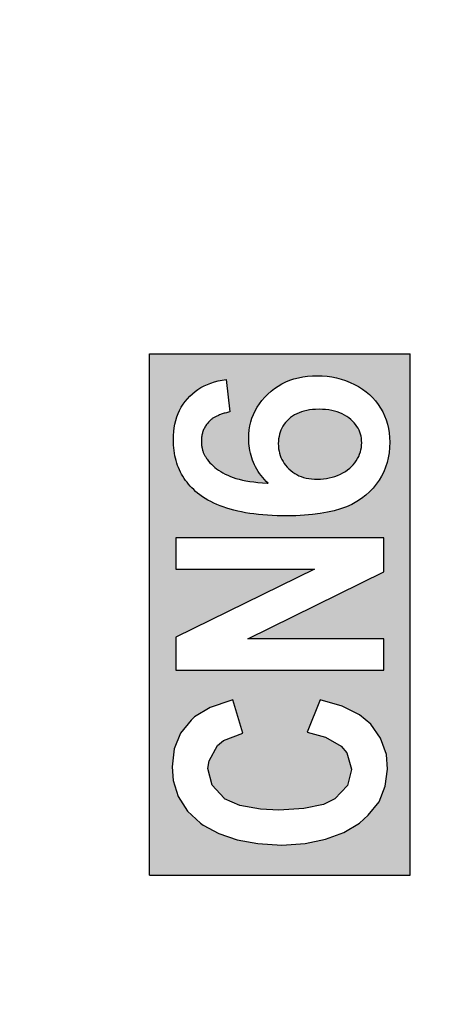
# Model space of a CAD drawing. Extents: x 14074 to 14414, y -3713 to -3387.
# Tile 12 of 25: x 14153.48 to 14158.57, y -3495.43 to -3483.63. Entities that reach past the tile are written whole.
import ezdxf

# ---------------------------------------------------------------- set-up
doc = ezdxf.new("R2010")
doc.units = 0
doc.linetypes.add('DASHED2', pattern=[9.525, 6.35, -3.175])
doc.layers.get('DEFPOINTS').update_dxf_attribs({"color": 8, "linetype": 'CONTINUOUS'})
doc.layers.add('TEXT', color=2, linetype='CONTINUOUS')
doc.layers.add('圖層1', color=3, linetype='DASHED2')
doc.styles.get("Standard").update_dxf_attribs({"font": 'PMingLiU.ttf'})
doc.dimstyles.new('ISO-25', dxfattribs={"dimtxt": 3, "dimasz": 3, "dimexe": 1, "dimexo": 1, "dimgap": 2, "dimtad": 2, "dimtih": 1, "dimtoh": 1, "dimtxsty": 'STANDARD', "dimcen": 0, "dimclrd": 256, "dimclre": 256, "dimclrt": 256, "dimazin": 3, "dimtfac": 1, "dimtmove": 0, "dimatfit": 3})

# ---------------------------------------------------------------- blocks, each defined once
blk = doc.blocks.new('*D5')
at = {"layer": 'DEFPOINTS', "color": 0}
for p in [(14153.481, -3414.405), (14080.481, -3564.405), (14167.14, -3564.405)]:
    blk.add_point(p, dxfattribs=at)
at = {"layer": 'TEXT', "color": 7}
for p, q in [((14154.481, -3414.405), (14168.14, -3414.405)), ((14167.14, -3417.405), (14167.14, -3561.405)), ((14081.481, -3564.405), (14168.14, -3564.405))]:
    blk.add_line(p, q, dxfattribs=at)
for points in [[(14166.64, -3417.405), (14167.64, -3417.405), (14167.14, -3414.405)], [(14166.64, -3561.405), (14167.64, -3561.405), (14167.14, -3564.405)]]:
    blk.add_solid(points, dxfattribs=at)
at = {"layer": 'TEXT', "color": 7, "insert": (14172.005, -3489.405), "char_height": 3, "attachment_point": 5}
blk.add_mtext('150', dxfattribs=at)
blk = doc.blocks.new('*D6')
at = {"layer": 'DEFPOINTS', "color": 0}
for p in [(14105.361, -3408.405), (14107.01, -3570.405), (14176.897, -3570.405)]:
    blk.add_point(p, dxfattribs=at)
at = {"layer": 'TEXT', "color": 7}
for p, q in [((14106.361, -3408.405), (14177.897, -3408.405)), ((14176.897, -3411.405), (14176.897, -3567.405)), ((14108.01, -3570.405), (14177.897, -3570.405))]:
    blk.add_line(p, q, dxfattribs=at)
for points in [[(14176.397, -3411.405), (14177.397, -3411.405), (14176.897, -3408.405)], [(14176.397, -3567.405), (14177.397, -3567.405), (14176.897, -3570.405)]]:
    blk.add_solid(points, dxfattribs=at)
at = {"layer": 'TEXT', "color": 7, "insert": (14181.761, -3489.405), "char_height": 3, "attachment_point": 5}
blk.add_mtext('162', dxfattribs=at)

msp = doc.modelspace()

# ---------------------------------------------------------------- hatches: boundary and pattern name
at = {"layer": '圖層1'}
h = msp.add_hatch(color=256, dxfattribs=at)
h.paths.add_polyline_path([(14155.959, -3487.94), (14156.003, -3488.328), (14155.988, -3488.331), (14155.975, -3488.334), (14155.961, -3488.338), (14155.948, -3488.342), (14155.935, -3488.345), (14155.923, -3488.349), (14155.911, -3488.353), (14155.9, -3488.357), (14155.889, -3488.361), (14155.878, -3488.365), (14155.868, -3488.37), (14155.858, -3488.374), (14155.848, -3488.378), (14155.839, -3488.382), (14155.83, -3488.387), (14155.822, -3488.391), (14155.814, -3488.396), (14155.806, -3488.4), (14155.799, -3488.405), (14155.792, -3488.409), (14155.786, -3488.414), (14155.78, -3488.419), (14155.774, -3488.423), (14155.77, -3488.427), (14155.762, -3488.435), (14155.753, -3488.444), (14155.745, -3488.453), (14155.737, -3488.462), (14155.729, -3488.472), (14155.723, -3488.481), (14155.716, -3488.491), (14155.71, -3488.501), (14155.704, -3488.511), (14155.699, -3488.521), (14155.694, -3488.531), (14155.689, -3488.541), (14155.685, -3488.552), (14155.681, -3488.563), (14155.677, -3488.574), (14155.674, -3488.585), (14155.671, -3488.596), (14155.669, -3488.607), (14155.667, -3488.619), (14155.665, -3488.631), (14155.664, -3488.643), (14155.663, -3488.656), (14155.662, -3488.668), (14155.662, -3488.682), (14155.662, -3488.692), (14155.662, -3488.702), (14155.663, -3488.712), (14155.664, -3488.722), (14155.665, -3488.732), (14155.666, -3488.742), (14155.668, -3488.751), (14155.67, -3488.761), (14155.672, -3488.77), (14155.674, -3488.779), (14155.676, -3488.788), (14155.679, -3488.797), (14155.682, -3488.806), (14155.685, -3488.814), (14155.692, -3488.831), (14155.696, -3488.84), (14155.7, -3488.848), (14155.704, -3488.856), (14155.709, -3488.864), (14155.714, -3488.872), (14155.719, -3488.88), (14155.724, -3488.887), (14155.729, -3488.895), (14155.746, -3488.917), (14155.763, -3488.937), (14155.781, -3488.956), (14155.801, -3488.975), (14155.822, -3488.993), (14155.844, -3489.01), (14155.868, -3489.027), (14155.894, -3489.043), (14155.92, -3489.059), (14155.948, -3489.073), (14155.978, -3489.088), (14156.009, -3489.101), (14156.041, -3489.113), (14156.076, -3489.125), (14156.113, -3489.135), (14156.153, -3489.145), (14156.196, -3489.153), (14156.242, -3489.161), (14156.29, -3489.167), (14156.34, -3489.173), (14156.393, -3489.177), (14156.449, -3489.181), (14156.46, -3489.181), (14156.439, -3489.162), (14156.417, -3489.139), (14156.397, -3489.116), (14156.377, -3489.092), (14156.359, -3489.067), (14156.342, -3489.041), (14156.326, -3489.015), (14156.312, -3488.988), (14156.299, -3488.961), (14156.286, -3488.933), (14156.275, -3488.906), (14156.266, -3488.878), (14156.257, -3488.849), (14156.249, -3488.821), (14156.243, -3488.792), (14156.238, -3488.764), (14156.234, -3488.735), (14156.231, -3488.706), (14156.229, -3488.676), (14156.229, -3488.647), (14156.23, -3488.595), (14156.235, -3488.545), (14156.243, -3488.496), (14156.254, -3488.449), (14156.268, -3488.403), (14156.286, -3488.358), (14156.307, -3488.314), (14156.331, -3488.272), (14156.358, -3488.231), (14156.388, -3488.191), (14156.421, -3488.152), (14156.458, -3488.115), (14156.497, -3488.08), (14156.538, -3488.048), (14156.581, -3488.019), (14156.626, -3487.993), (14156.673, -3487.97), (14156.721, -3487.95), (14156.771, -3487.934), (14156.824, -3487.92), (14156.878, -3487.909), (14156.934, -3487.902), (14156.992, -3487.897), (14157.051, -3487.895), (14157.11, -3487.897), (14157.168, -3487.902), (14157.225, -3487.91), (14157.281, -3487.921), (14157.336, -3487.936), (14157.39, -3487.954), (14157.443, -3487.975), (14157.495, -3487.999), (14157.545, -3488.026), (14157.591, -3488.056), (14157.635, -3488.087), (14157.676, -3488.122), (14157.714, -3488.158), (14157.749, -3488.197), (14157.78, -3488.239), (14157.809, -3488.283), (14157.835, -3488.328), (14157.857, -3488.376), (14157.876, -3488.424), (14157.891, -3488.475), (14157.903, -3488.527), (14157.912, -3488.58), (14157.917, -3488.635), (14157.919, -3488.691), (14157.917, -3488.755), (14157.911, -3488.817), (14157.901, -3488.878), (14157.887, -3488.936), (14157.869, -3488.992), (14157.847, -3489.046), (14157.821, -3489.098), (14157.791, -3489.148), (14157.758, -3489.196), (14157.72, -3489.242), (14157.678, -3489.286), (14157.632, -3489.328), (14157.582, -3489.367), (14157.526, -3489.403), (14157.466, -3489.436), (14157.4, -3489.465), (14157.329, -3489.49), (14157.253, -3489.512), (14157.171, -3489.531), (14157.085, -3489.547), (14156.993, -3489.559), (14156.896, -3489.567), (14156.795, -3489.572), (14156.687, -3489.574), (14156.627, -3489.573), (14156.568, -3489.572), (14156.51, -3489.57), (14156.453, -3489.566), (14156.398, -3489.562), (14156.345, -3489.557), (14156.292, -3489.551), (14156.241, -3489.544), (14156.192, -3489.536), (14156.144, -3489.527), (14156.097, -3489.517), (14156.052, -3489.506), (14156.008, -3489.494), (14155.965, -3489.481), (14155.924, -3489.467), (14155.885, -3489.453), (14155.846, -3489.437), (14155.809, -3489.42), (14155.774, -3489.403), (14155.74, -3489.384), (14155.707, -3489.365), (14155.675, -3489.345), (14155.645, -3489.323), (14155.617, -3489.301), (14155.593, -3489.281), (14155.57, -3489.26), (14155.549, -3489.239), (14155.528, -3489.218), (14155.508, -3489.195), (14155.49, -3489.172), (14155.472, -3489.149), (14155.455, -3489.125), (14155.44, -3489.1), (14155.425, -3489.075), (14155.412, -3489.049), (14155.399, -3489.023), (14155.387, -3488.996), (14155.377, -3488.969), (14155.367, -3488.941), (14155.359, -3488.912), (14155.351, -3488.883), (14155.345, -3488.853), (14155.339, -3488.823), (14155.334, -3488.792), (14155.331, -3488.76), (14155.328, -3488.728), (14155.327, -3488.695), (14155.326, -3488.662), (14155.328, -3488.613), (14155.331, -3488.565), (14155.337, -3488.519), (14155.345, -3488.474), (14155.356, -3488.431), (14155.369, -3488.389), (14155.384, -3488.349), (14155.401, -3488.31), (14155.421, -3488.273), (14155.443, -3488.237), (14155.468, -3488.203), (14155.495, -3488.17), (14155.524, -3488.139), (14155.555, -3488.111), (14155.587, -3488.084), (14155.621, -3488.06), (14155.657, -3488.037), (14155.695, -3488.017), (14155.735, -3487.999), (14155.776, -3487.983), (14155.819, -3487.969), (14155.864, -3487.957), (14155.911, -3487.947)], flags=16)
h.paths.add_polyline_path([(14157.055, -3489.136), (14157.089, -3489.135), (14157.124, -3489.132), (14157.159, -3489.127), (14157.193, -3489.12), (14157.227, -3489.112), (14157.261, -3489.101), (14157.294, -3489.089), (14157.327, -3489.075), (14157.358, -3489.059), (14157.388, -3489.042), (14157.414, -3489.023), (14157.439, -3489.004), (14157.462, -3488.983), (14157.482, -3488.961), (14157.501, -3488.938), (14157.518, -3488.913), (14157.534, -3488.887), (14157.547, -3488.861), (14157.558, -3488.834), (14157.567, -3488.808), (14157.574, -3488.781), (14157.579, -3488.754), (14157.582, -3488.727), (14157.583, -3488.7), (14157.582, -3488.671), (14157.579, -3488.645), (14157.575, -3488.62), (14157.569, -3488.595), (14157.561, -3488.571), (14157.551, -3488.548), (14157.539, -3488.525), (14157.525, -3488.503), (14157.51, -3488.481), (14157.492, -3488.46), (14157.472, -3488.439), (14157.451, -3488.418), (14157.427, -3488.399), (14157.403, -3488.382), (14157.377, -3488.366), (14157.35, -3488.352), (14157.321, -3488.339), (14157.29, -3488.328), (14157.258, -3488.319), (14157.224, -3488.311), (14157.189, -3488.305), (14157.151, -3488.3), (14157.112, -3488.298), (14157.073, -3488.297), (14157.031, -3488.298), (14156.994, -3488.3), (14156.958, -3488.305), (14156.924, -3488.311), (14156.891, -3488.318), (14156.861, -3488.327), (14156.832, -3488.338), (14156.804, -3488.351), (14156.779, -3488.364), (14156.754, -3488.38), (14156.731, -3488.397), (14156.709, -3488.415), (14156.689, -3488.435), (14156.671, -3488.456), (14156.654, -3488.477), (14156.639, -3488.499), (14156.626, -3488.522), (14156.615, -3488.546), (14156.606, -3488.571), (14156.598, -3488.596), (14156.592, -3488.623), (14156.587, -3488.651), (14156.584, -3488.68), (14156.583, -3488.708), (14156.584, -3488.74), (14156.587, -3488.769), (14156.592, -3488.797), (14156.598, -3488.823), (14156.606, -3488.849), (14156.615, -3488.874), (14156.626, -3488.899), (14156.64, -3488.922), (14156.655, -3488.945), (14156.671, -3488.968), (14156.69, -3488.99), (14156.711, -3489.011), (14156.733, -3489.031), (14156.756, -3489.049), (14156.78, -3489.065), (14156.805, -3489.08), (14156.831, -3489.093), (14156.859, -3489.104), (14156.887, -3489.113), (14156.918, -3489.121), (14156.949, -3489.128), (14156.982, -3489.132), (14157.017, -3489.135)], flags=0)
h.paths.add_polyline_path([(14155.041, -3487.631), (14158.165, -3487.631), (14158.165, -3493.879), (14155.041, -3493.879)])
h.paths.add_polyline_path([(14157.087, -3491.777), (14156.931, -3492.164), (14157.149, -3492.226), (14157.336, -3492.332), (14157.405, -3492.413), (14157.461, -3492.607), (14157.461, -3492.613), (14157.411, -3492.806), (14157.262, -3492.962), (14157.124, -3493.031), (14156.888, -3493.08), (14156.588, -3493.099), (14156.37, -3493.087), (14156.121, -3493.043), (14155.94, -3492.962), (14155.934, -3492.956), (14155.79, -3492.8), (14155.74, -3492.6), (14155.753, -3492.507), (14155.853, -3492.326), (14155.927, -3492.264), (14156.158, -3492.176), (14156.04, -3491.777), (14156.015, -3491.784), (14155.765, -3491.871), (14155.578, -3491.983), (14155.541, -3492.02), (14155.41, -3492.176), (14155.335, -3492.363), (14155.31, -3492.582), (14155.323, -3492.744), (14155.385, -3492.937), (14155.497, -3493.112), (14155.653, -3493.255), (14155.684, -3493.28), (14155.871, -3493.38), (14156.089, -3493.455), (14156.339, -3493.498), (14156.626, -3493.517), (14156.906, -3493.498), (14157.149, -3493.448), (14157.368, -3493.367), (14157.555, -3493.255), (14157.661, -3493.161), (14157.792, -3492.999), (14157.866, -3492.812), (14157.891, -3492.607), (14157.879, -3492.432), (14157.81, -3492.239), (14157.692, -3492.07), (14157.555, -3491.958), (14157.349, -3491.852)], flags=16)
h.paths.add_polyline_path([(14157.848, -3489.838), (14155.354, -3489.838), (14155.354, -3490.212), (14157.018, -3490.212), (14155.354, -3491.029), (14155.354, -3491.422), (14157.848, -3491.422), (14157.848, -3491.048), (14156.22, -3491.048), (14157.848, -3490.243)], flags=16)

# ---------------------------------------------------------------- linework, layer by layer
for p, q in [((14155.041, -3493.879), (14155.041, -3487.631)), ((14155.041, -3487.631), (14158.165, -3487.631)), ((14158.165, -3493.879), (14158.165, -3487.631)), ((14155.959, -3487.94), (14156.003, -3488.328)), ((14155.354, -3489.838), (14155.354, -3490.212)), ((14157.848, -3489.838), (14155.354, -3489.838)), ((14157.848, -3490.243), (14157.848, -3489.838)), ((14157.018, -3490.212), (14155.354, -3491.029)), ((14155.354, -3490.212), (14157.018, -3490.212)), ((14156.22, -3491.048), (14157.848, -3490.243)), ((14155.354, -3491.029), (14155.354, -3491.422)), ((14157.848, -3491.048), (14156.22, -3491.048)), ((14157.848, -3491.422), (14157.848, -3491.048)), ((14155.354, -3491.422), (14157.848, -3491.422)), ((14156.015, -3491.784), (14155.765, -3491.871)), ((14156.04, -3491.777), (14156.015, -3491.784)), ((14156.158, -3492.176), (14156.04, -3491.777)), ((14157.087, -3491.777), (14156.931, -3492.164)), ((14157.349, -3491.852), (14157.087, -3491.777)), ((14155.765, -3491.871), (14155.578, -3491.983)), ((14157.555, -3491.958), (14157.349, -3491.852)), ((14155.541, -3492.02), (14155.41, -3492.176)), ((14155.578, -3491.983), (14155.541, -3492.02)), ((14157.692, -3492.07), (14157.555, -3491.958)), ((14156.931, -3492.164), (14157.149, -3492.226)), ((14157.81, -3492.239), (14157.692, -3492.07)), ((14155.41, -3492.176), (14155.335, -3492.363)), ((14155.853, -3492.326), (14155.927, -3492.264)), ((14155.927, -3492.264), (14156.158, -3492.176)), ((14157.149, -3492.226), (14157.336, -3492.332)), ((14157.879, -3492.432), (14157.81, -3492.239)), ((14155.335, -3492.363), (14155.31, -3492.582)), ((14155.753, -3492.507), (14155.853, -3492.326)), ((14157.336, -3492.332), (14157.405, -3492.413)), ((14155.74, -3492.6), (14155.753, -3492.507)), ((14157.405, -3492.413), (14157.461, -3492.607)), ((14157.891, -3492.607), (14157.879, -3492.432)), ((14155.31, -3492.582), (14155.323, -3492.744)), ((14155.79, -3492.8), (14155.74, -3492.6)), ((14157.461, -3492.613), (14157.411, -3492.806)), ((14157.461, -3492.607), (14157.461, -3492.613)), ((14157.866, -3492.812), (14157.891, -3492.607)), ((14155.323, -3492.744), (14155.385, -3492.937)), ((14155.934, -3492.956), (14155.79, -3492.8)), ((14157.411, -3492.806), (14157.262, -3492.962)), ((14157.792, -3492.999), (14157.866, -3492.812)), ((14155.385, -3492.937), (14155.497, -3493.112)), ((14155.94, -3492.962), (14155.934, -3492.956)), ((14156.121, -3493.043), (14155.94, -3492.962)), ((14157.262, -3492.962), (14157.124, -3493.031)), ((14155.497, -3493.112), (14155.653, -3493.255)), ((14156.37, -3493.087), (14156.121, -3493.043)), ((14156.588, -3493.099), (14156.37, -3493.087)), ((14156.888, -3493.08), (14156.588, -3493.099)), ((14157.124, -3493.031), (14156.888, -3493.08)), ((14157.661, -3493.161), (14157.792, -3492.999)), ((14157.555, -3493.255), (14157.661, -3493.161)), ((14155.653, -3493.255), (14155.684, -3493.28)), ((14155.684, -3493.28), (14155.871, -3493.38)), ((14157.368, -3493.367), (14157.555, -3493.255)), ((14155.871, -3493.38), (14156.089, -3493.455)), ((14156.089, -3493.455), (14156.339, -3493.498)), ((14156.906, -3493.498), (14157.149, -3493.448)), ((14157.149, -3493.448), (14157.368, -3493.367)), ((14156.339, -3493.498), (14156.626, -3493.517)), ((14156.626, -3493.517), (14156.906, -3493.498)), ((14156.626, -3493.517), (14156.626, -3493.517)), ((14155.041, -3493.879), (14158.165, -3493.879))]:
    msp.add_line(p, q, dxfattribs=at)
at = {"layer": '圖層1', "flags": 128}
for points in [[(14156.229, -3488.647), (14156.23, -3488.595), (14156.235, -3488.545), (14156.243, -3488.496), (14156.254, -3488.449), (14156.268, -3488.403), (14156.286, -3488.358), (14156.307, -3488.314), (14156.331, -3488.272), (14156.358, -3488.231), (14156.388, -3488.191), (14156.421, -3488.152), (14156.458, -3488.115), (14156.497, -3488.08), (14156.538, -3488.048), (14156.581, -3488.019), (14156.626, -3487.993), (14156.673, -3487.97), (14156.721, -3487.95), (14156.771, -3487.934), (14156.824, -3487.92), (14156.878, -3487.909), (14156.934, -3487.902), (14156.992, -3487.897), (14157.051, -3487.895)], [(14157.051, -3487.895), (14157.11, -3487.897), (14157.168, -3487.902), (14157.225, -3487.91), (14157.281, -3487.921), (14157.336, -3487.936), (14157.39, -3487.954), (14157.443, -3487.975), (14157.495, -3487.999), (14157.545, -3488.026), (14157.591, -3488.056), (14157.635, -3488.087), (14157.676, -3488.122), (14157.714, -3488.158), (14157.749, -3488.197), (14157.78, -3488.239), (14157.809, -3488.283), (14157.835, -3488.328), (14157.857, -3488.376), (14157.876, -3488.424), (14157.891, -3488.475), (14157.903, -3488.527), (14157.912, -3488.58), (14157.917, -3488.635), (14157.919, -3488.691)], [(14155.326, -3488.662), (14155.328, -3488.613), (14155.331, -3488.565), (14155.337, -3488.519), (14155.345, -3488.474), (14155.356, -3488.431), (14155.369, -3488.389), (14155.384, -3488.349), (14155.401, -3488.31), (14155.421, -3488.273), (14155.443, -3488.237), (14155.468, -3488.203), (14155.495, -3488.17), (14155.524, -3488.139), (14155.555, -3488.111), (14155.587, -3488.084), (14155.621, -3488.06), (14155.657, -3488.037), (14155.695, -3488.017), (14155.735, -3487.999), (14155.776, -3487.983), (14155.819, -3487.969), (14155.864, -3487.957), (14155.911, -3487.947), (14155.959, -3487.94)], [(14156.003, -3488.328), (14155.988, -3488.331), (14155.975, -3488.334), (14155.961, -3488.338), (14155.948, -3488.342), (14155.935, -3488.345), (14155.923, -3488.349), (14155.911, -3488.353), (14155.9, -3488.357), (14155.889, -3488.361), (14155.878, -3488.365), (14155.868, -3488.37), (14155.858, -3488.374), (14155.848, -3488.378), (14155.839, -3488.382), (14155.83, -3488.387), (14155.822, -3488.391), (14155.814, -3488.396), (14155.806, -3488.4), (14155.799, -3488.405), (14155.792, -3488.409), (14155.786, -3488.414), (14155.78, -3488.419), (14155.774, -3488.423), (14155.77, -3488.427)], [(14157.073, -3488.297), (14157.031, -3488.298), (14156.994, -3488.3), (14156.958, -3488.305), (14156.924, -3488.311), (14156.891, -3488.318), (14156.861, -3488.327), (14156.832, -3488.338), (14156.804, -3488.351), (14156.779, -3488.364), (14156.754, -3488.38), (14156.731, -3488.397), (14156.709, -3488.415), (14156.689, -3488.435), (14156.671, -3488.456), (14156.654, -3488.477), (14156.639, -3488.499), (14156.626, -3488.522), (14156.615, -3488.546), (14156.606, -3488.571), (14156.598, -3488.596), (14156.592, -3488.623), (14156.587, -3488.651), (14156.584, -3488.68), (14156.583, -3488.708)], [(14157.583, -3488.7), (14157.582, -3488.671), (14157.579, -3488.645), (14157.575, -3488.62), (14157.569, -3488.595), (14157.561, -3488.571), (14157.551, -3488.548), (14157.539, -3488.525), (14157.525, -3488.503), (14157.51, -3488.481), (14157.492, -3488.46), (14157.472, -3488.439), (14157.451, -3488.418), (14157.427, -3488.399), (14157.403, -3488.382), (14157.377, -3488.366), (14157.35, -3488.352), (14157.321, -3488.339), (14157.29, -3488.328), (14157.258, -3488.319), (14157.224, -3488.311), (14157.189, -3488.305), (14157.151, -3488.3), (14157.112, -3488.298), (14157.073, -3488.297)], [(14155.77, -3488.427), (14155.762, -3488.435), (14155.753, -3488.444), (14155.745, -3488.453), (14155.737, -3488.462), (14155.729, -3488.472), (14155.723, -3488.481), (14155.716, -3488.491), (14155.71, -3488.501), (14155.704, -3488.511), (14155.699, -3488.521), (14155.694, -3488.531), (14155.689, -3488.541), (14155.685, -3488.552), (14155.681, -3488.563), (14155.677, -3488.574), (14155.674, -3488.585), (14155.671, -3488.596), (14155.669, -3488.607), (14155.667, -3488.619), (14155.665, -3488.631), (14155.664, -3488.643), (14155.663, -3488.656), (14155.662, -3488.668), (14155.662, -3488.682)], [(14155.617, -3489.301), (14155.593, -3489.281), (14155.57, -3489.26), (14155.549, -3489.239), (14155.528, -3489.218), (14155.508, -3489.195), (14155.49, -3489.172), (14155.472, -3489.149), (14155.455, -3489.125), (14155.44, -3489.1), (14155.425, -3489.075), (14155.412, -3489.049), (14155.399, -3489.023), (14155.387, -3488.996), (14155.377, -3488.969), (14155.367, -3488.941), (14155.359, -3488.912), (14155.351, -3488.883), (14155.345, -3488.853), (14155.339, -3488.823), (14155.334, -3488.792), (14155.331, -3488.76), (14155.328, -3488.728), (14155.327, -3488.695), (14155.326, -3488.662)], [(14155.662, -3488.682), (14155.662, -3488.692), (14155.662, -3488.702), (14155.663, -3488.712), (14155.664, -3488.722), (14155.665, -3488.732), (14155.666, -3488.742), (14155.668, -3488.751), (14155.67, -3488.761), (14155.672, -3488.77), (14155.674, -3488.779), (14155.676, -3488.788), (14155.679, -3488.797), (14155.682, -3488.806), (14155.685, -3488.814)], [(14156.46, -3489.181), (14156.439, -3489.162), (14156.417, -3489.139), (14156.397, -3489.116), (14156.377, -3489.092), (14156.359, -3489.067), (14156.342, -3489.041), (14156.326, -3489.015), (14156.312, -3488.988), (14156.299, -3488.961), (14156.286, -3488.933), (14156.275, -3488.906), (14156.266, -3488.878), (14156.257, -3488.849), (14156.249, -3488.821), (14156.243, -3488.792), (14156.238, -3488.764), (14156.234, -3488.735), (14156.231, -3488.706), (14156.229, -3488.676), (14156.229, -3488.647)], [(14156.583, -3488.708), (14156.584, -3488.74), (14156.587, -3488.769), (14156.592, -3488.797), (14156.598, -3488.823), (14156.606, -3488.849), (14156.615, -3488.874), (14156.626, -3488.899), (14156.64, -3488.922), (14156.655, -3488.945), (14156.671, -3488.968), (14156.69, -3488.99), (14156.711, -3489.011), (14156.733, -3489.031), (14156.756, -3489.049), (14156.78, -3489.065), (14156.805, -3489.08), (14156.831, -3489.093), (14156.859, -3489.104), (14156.887, -3489.113), (14156.918, -3489.121), (14156.949, -3489.128), (14156.982, -3489.132), (14157.017, -3489.135), (14157.055, -3489.136)], [(14157.919, -3488.691), (14157.917, -3488.755), (14157.911, -3488.817), (14157.901, -3488.878), (14157.887, -3488.936), (14157.869, -3488.992), (14157.847, -3489.046), (14157.821, -3489.098), (14157.791, -3489.148), (14157.758, -3489.196), (14157.72, -3489.242), (14157.678, -3489.286), (14157.632, -3489.328), (14157.582, -3489.367), (14157.526, -3489.403), (14157.466, -3489.436), (14157.4, -3489.465), (14157.329, -3489.49), (14157.253, -3489.512), (14157.171, -3489.531), (14157.085, -3489.547), (14156.993, -3489.559), (14156.896, -3489.567), (14156.795, -3489.572), (14156.687, -3489.574)], [(14157.055, -3489.136), (14157.089, -3489.135), (14157.124, -3489.132), (14157.159, -3489.127), (14157.193, -3489.12), (14157.227, -3489.112), (14157.261, -3489.101), (14157.294, -3489.089), (14157.327, -3489.075), (14157.358, -3489.059), (14157.388, -3489.042), (14157.414, -3489.023), (14157.439, -3489.004), (14157.462, -3488.983), (14157.482, -3488.961), (14157.501, -3488.938), (14157.518, -3488.913), (14157.534, -3488.887), (14157.547, -3488.861), (14157.558, -3488.834), (14157.567, -3488.808), (14157.574, -3488.781), (14157.579, -3488.754), (14157.582, -3488.727), (14157.583, -3488.7)], [(14155.685, -3488.814), (14155.692, -3488.831), (14155.696, -3488.84), (14155.7, -3488.848), (14155.704, -3488.856), (14155.709, -3488.864), (14155.714, -3488.872), (14155.719, -3488.88), (14155.724, -3488.887), (14155.729, -3488.895)], [(14155.729, -3488.895), (14155.746, -3488.917), (14155.763, -3488.937), (14155.781, -3488.956), (14155.801, -3488.975), (14155.822, -3488.993), (14155.844, -3489.01), (14155.868, -3489.027), (14155.894, -3489.043), (14155.92, -3489.059), (14155.948, -3489.073), (14155.978, -3489.088), (14156.009, -3489.101), (14156.041, -3489.113), (14156.076, -3489.125), (14156.113, -3489.135), (14156.153, -3489.145), (14156.196, -3489.153), (14156.242, -3489.161), (14156.29, -3489.167), (14156.34, -3489.173), (14156.393, -3489.177), (14156.449, -3489.181), (14156.46, -3489.181)], [(14156.687, -3489.574), (14156.627, -3489.573), (14156.568, -3489.572), (14156.51, -3489.57), (14156.453, -3489.566), (14156.398, -3489.562), (14156.345, -3489.557), (14156.292, -3489.551), (14156.241, -3489.544), (14156.192, -3489.536), (14156.144, -3489.527), (14156.097, -3489.517), (14156.052, -3489.506), (14156.008, -3489.494), (14155.965, -3489.481), (14155.924, -3489.467), (14155.885, -3489.453), (14155.846, -3489.437), (14155.809, -3489.42), (14155.774, -3489.403), (14155.74, -3489.384), (14155.707, -3489.365), (14155.675, -3489.345), (14155.645, -3489.323), (14155.617, -3489.301)]]:
    msp.add_lwpolyline(points, dxfattribs=at)

# ---------------------------------------------------------------- dimensions: what is measured, and where the dimension line sits
at = {"layer": 'TEXT', "color": 7}
for base, p1, p2, picture, middle in [((14176.897, -3570.405), (14105.361, -3408.405), (14107.01, -3570.405), '*D6', (14181.761, -3489.405)), ((14167.14, -3564.405), (14153.481, -3414.405), (14080.481, -3564.405), '*D5', (14172.005, -3489.405))]:
    dim = msp.add_linear_dim(base=base, p1=p1, p2=p2, angle=90, dimstyle='ISO-25', override={"dimclrd": 7, "dimclre": 7, "dimclrt": 7}, dxfattribs=at)
    dim.commit()
    dim.dimension.update_dxf_attribs({"geometry": picture, "text_midpoint": middle})

doc.saveas('drawing.dxf')
